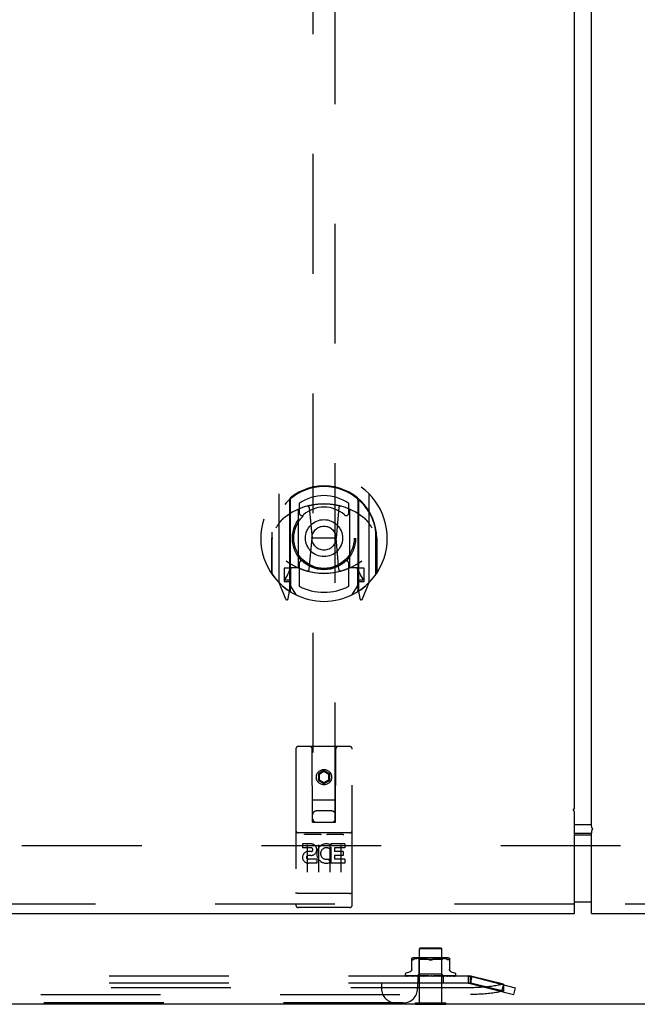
# Model space of a CAD drawing. Header units: inches. Extents: x 0 to 241, y 0 to 156.
# Tile 27 of 70: x 104.38 to 111.21, y 43.5 to 54.4. Entities that reach past the tile are written whole.
import ezdxf

# ---------------------------------------------------------------- set-up
doc = ezdxf.new("R2010")
doc.units = ezdxf.units.IN
doc.header["$LTSCALE"] = 13.251942
doc.header["$MEASUREMENT"] = 0
doc.linetypes.add('HIDDEN', pattern=[0.2, 0.1, -0.1])
doc.layers.get('0').update_dxf_attribs({"linetype": 'CONTINUOUS'})
for name, color, linetype in [('DEFAULT_2', 8, 'HIDDEN'), ('MASTER_DOOR_ASSEMBLY', 7, 'CONTINUOUS'), ('SLAVE_DOOR_ASSEMBLY', 7, 'CONTINUOUS')]:
    doc.layers.add(name, color=color, linetype=linetype)

msp = doc.modelspace()

# ---------------------------------------------------------------- linework, layer by layer
at = {"color": 3, "linetype": 'Continuous'}
msp.add_line((47.267, 43.507), (118.029, 43.507), dxfattribs=at)
at = {"color": 7, "linetype": 'Continuous'}
for p, q in [((108.758, 43.503), (108.758, 43.507)), ((108.758, 43.503), (109.095, 43.503)), ((109.095, 43.503), (109.095, 43.507))]:
    msp.add_line(p, q, dxfattribs=at)
at = {"layer": 'DEFAULT_2', "color": 8, "linetype": 'HIDDEN'}
for p, q in [((116.331, 45.257), (84.294, 45.257)), ((108.813, 44.128), (108.803, 44.118)), ((109.051, 44.118), (108.803, 44.118)), ((108.803, 43.521), (108.803, 44.118)), ((108.813, 44.128), (109.041, 44.128)), ((109.041, 44.128), (109.051, 44.118)), ((109.051, 43.521), (109.051, 44.118)), ((108.718, 43.883), (108.718, 44.012)), ((108.719, 43.995), (108.72, 43.994)), ((108.725, 43.994), (108.728, 43.995)), ((108.73, 43.996), (108.728, 43.995)), ((108.73, 43.996), (108.733, 43.997)), ((108.741, 44.001), (108.733, 43.997)), ((108.75, 44.004), (108.741, 44.001)), ((109.106, 44.018), (108.747, 44.018)), ((108.759, 44.006), (108.75, 44.004)), ((108.769, 44.008), (108.759, 44.006)), ((108.779, 44.01), (108.769, 44.008)), ((108.788, 44.011), (108.779, 44.01)), ((108.801, 43.998), (108.781, 44.018)), ((108.797, 44.012), (108.788, 44.011)), ((108.806, 44.012), (108.797, 44.012)), ((108.927, 43.998), (108.801, 43.998)), ((108.801, 43.835), (108.801, 43.998)), ((108.814, 44.012), (108.805, 44.012)), ((108.822, 44.012), (108.814, 44.012)), ((108.831, 44.012), (108.822, 44.012)), ((108.839, 44.012), (108.83, 44.012)), ((108.848, 44.012), (108.839, 44.012)), ((108.857, 44.011), (108.848, 44.012)), ((108.867, 44.01), (108.857, 44.011)), ((108.876, 44.008), (108.866, 44.01)), ((108.885, 44.006), (108.876, 44.008)), ((108.894, 44.004), (108.885, 44.006)), ((108.912, 43.997), (108.903, 44.001)), ((109.052, 43.998), (108.927, 43.998)), ((108.941, 43.997), (108.95, 44.001)), ((108.959, 44.004), (108.95, 44.001)), ((108.968, 44.006), (108.959, 44.004)), ((108.977, 44.008), (108.968, 44.006)), ((108.987, 44.01), (108.977, 44.008)), ((108.996, 44.011), (108.987, 44.01)), ((109.005, 44.012), (108.996, 44.011)), ((109.014, 44.012), (109.005, 44.012)), ((109.023, 44.012), (109.014, 44.012)), ((109.031, 44.012), (109.022, 44.012)), ((109.039, 44.012), (109.031, 44.012)), ((109.048, 44.012), (109.039, 44.012)), ((109.056, 44.012), (109.048, 44.012)), ((109.052, 43.998), (109.072, 44.018)), ((109.052, 43.835), (109.052, 43.998)), ((109.065, 44.011), (109.056, 44.012)), ((109.075, 44.01), (109.065, 44.011)), ((109.084, 44.008), (109.075, 44.01)), ((109.094, 44.006), (109.084, 44.008)), ((109.103, 44.004), (109.094, 44.006)), ((109.112, 44.001), (109.103, 44.004)), ((109.112, 44.001), (109.12, 43.997)), ((109.132, 43.994), (109.133, 43.994)), ((109.135, 44.012), (109.135, 43.883)), ((108.645, 43.832), (108.645, 43.832)), ((108.653, 43.819), (108.653, 43.819)), ((108.784, 43.817), (108.655, 43.819)), ((108.699, 43.864), (108.656, 43.848)), ((108.784, 43.817), (108.656, 43.819)), ((108.789, 43.817), (108.664, 43.819)), ((108.665, 43.819), (108.666, 43.818)), ((108.789, 43.817), (108.666, 43.819)), ((108.683, 43.819), (108.682, 43.819)), ((108.799, 43.817), (108.683, 43.819)), ((108.686, 43.819), (108.685, 43.819)), ((108.799, 43.817), (108.686, 43.819)), ((108.814, 43.817), (108.71, 43.819)), ((108.71, 43.819), (108.71, 43.819)), ((108.71, 43.819), (108.71, 43.819)), ((108.814, 43.817), (108.714, 43.819)), ((108.714, 43.819), (108.714, 43.819)), ((108.832, 43.817), (108.746, 43.819)), ((108.746, 43.819), (108.746, 43.819)), ((108.746, 43.819), (108.753, 43.818)), ((108.833, 43.817), (108.751, 43.819)), ((108.782, 43.816), (108.801, 43.835)), ((108.855, 43.817), (108.788, 43.819)), ((108.788, 43.819), (108.788, 43.819)), ((108.788, 43.819), (108.8, 43.817)), ((108.855, 43.817), (108.793, 43.819)), ((109.052, 43.835), (108.801, 43.835)), ((108.88, 43.817), (108.835, 43.819)), ((108.835, 43.819), (108.835, 43.819)), ((108.835, 43.819), (108.864, 43.816)), ((108.88, 43.817), (108.841, 43.819)), ((108.915, 43.816), (108.885, 43.819)), ((108.987, 43.819), (108.96, 43.817)), ((108.994, 43.819), (108.96, 43.817)), ((108.993, 43.819), (108.963, 43.816)), ((109.037, 43.819), (108.986, 43.817)), ((109.042, 43.819), (108.986, 43.817)), ((108.993, 43.819), (108.994, 43.819)), ((109.082, 43.819), (109.009, 43.817)), ((109.087, 43.819), (109.01, 43.817)), ((109.013, 43.816), (109.042, 43.819)), ((109.122, 43.819), (109.03, 43.817)), ((109.126, 43.819), (109.03, 43.817)), ((109.042, 43.819), (109.042, 43.819)), ((109.154, 43.819), (109.047, 43.817)), ((109.157, 43.819), (109.047, 43.817)), ((109.07, 43.817), (109.052, 43.835)), ((109.178, 43.819), (109.06, 43.817)), ((109.181, 43.819), (109.06, 43.817)), ((109.195, 43.819), (109.067, 43.817)), ((109.199, 43.819), (109.07, 43.817)), ((109.075, 43.817), (109.087, 43.819)), ((109.087, 43.819), (109.087, 43.819)), ((109.119, 43.818), (109.126, 43.819)), ((109.126, 43.819), (109.126, 43.819)), ((109.155, 43.864), (109.197, 43.848)), ((109.158, 43.819), (109.157, 43.819)), ((109.181, 43.819), (109.181, 43.819)), ((109.203, 43.82), (109.203, 43.82)), ((109.208, 43.832), (109.208, 43.832)), ((109.344, 43.816), (91.384, 43.816)), ((109.344, 43.738), (91.384, 43.738)), ((108.383, 43.738), (108.383, 43.678)), ((108.72, 43.817), (108.727, 43.817)), ((108.727, 43.817), (108.733, 43.816)), ((108.753, 43.818), (108.765, 43.817)), ((108.765, 43.817), (108.772, 43.816)), ((108.783, 43.738), (108.783, 43.678)), ((108.784, 43.817), (108.784, 43.817)), ((108.784, 43.817), (108.784, 43.817)), ((108.786, 43.816), (108.789, 43.817)), ((108.786, 43.816), (108.786, 43.738)), ((108.789, 43.817), (108.789, 43.817)), ((108.789, 43.817), (108.789, 43.817)), ((108.791, 43.816), (108.789, 43.817)), ((108.794, 43.816), (108.799, 43.817)), ((108.799, 43.817), (108.799, 43.817)), ((108.799, 43.817), (108.799, 43.817)), ((108.803, 43.816), (108.799, 43.817)), ((108.8, 43.817), (108.816, 43.816)), ((108.808, 43.816), (108.814, 43.817)), ((108.814, 43.817), (108.814, 43.817)), ((108.814, 43.817), (108.814, 43.817)), ((108.819, 43.816), (108.814, 43.817)), ((108.825, 43.816), (108.832, 43.817)), ((108.833, 43.817), (108.832, 43.817)), ((108.832, 43.817), (108.833, 43.817)), ((108.839, 43.816), (108.833, 43.817)), ((108.847, 43.816), (108.855, 43.817)), ((108.855, 43.817), (108.855, 43.817)), ((108.855, 43.817), (108.855, 43.817)), ((108.855, 43.817), (108.855, 43.817)), ((108.862, 43.816), (108.855, 43.817)), ((108.871, 43.816), (108.879, 43.817)), ((108.88, 43.817), (108.879, 43.817)), ((108.88, 43.817), (108.88, 43.817)), ((108.888, 43.816), (108.88, 43.817)), ((108.897, 43.816), (108.906, 43.817)), ((108.907, 43.817), (108.902, 43.817)), ((108.924, 43.816), (108.933, 43.817)), ((108.93, 43.816), (108.93, 43.816)), ((108.932, 43.817), (108.933, 43.817)), ((108.943, 43.816), (108.934, 43.817)), ((108.952, 43.816), (108.96, 43.817)), ((108.96, 43.817), (108.96, 43.817)), ((108.96, 43.817), (108.961, 43.817)), ((108.969, 43.816), (108.961, 43.817)), ((108.978, 43.816), (108.986, 43.817)), ((108.986, 43.817), (108.986, 43.817)), ((108.986, 43.817), (108.986, 43.817)), ((108.995, 43.816), (108.986, 43.817)), ((109.003, 43.816), (109.01, 43.817)), ((109.009, 43.817), (109.01, 43.817)), ((109.01, 43.817), (109.01, 43.817)), ((109.017, 43.816), (109.01, 43.817)), ((109.024, 43.816), (109.03, 43.817)), ((109.03, 43.817), (109.03, 43.817)), ((109.03, 43.817), (109.031, 43.817)), ((109.037, 43.816), (109.031, 43.817)), ((109.043, 43.816), (109.047, 43.817)), ((109.047, 43.817), (109.047, 43.817)), ((109.047, 43.817), (109.047, 43.817)), ((109.053, 43.816), (109.047, 43.817)), ((109.057, 43.816), (109.06, 43.817)), ((109.06, 43.817), (109.06, 43.817)), ((109.06, 43.817), (109.06, 43.817)), ((109.064, 43.816), (109.06, 43.817)), ((109.067, 43.817), (109.067, 43.817)), ((109.07, 43.816), (109.067, 43.817)), ((109.067, 43.817), (109.067, 43.817)), ((109.067, 43.816), (109.067, 43.738)), ((109.07, 43.817), (109.07, 43.817)), ((109.071, 43.816), (109.07, 43.817)), ((109.112, 43.817), (109.119, 43.818)), ((109.372, 43.813), (109.344, 43.818)), ((109.364, 43.811), (109.344, 43.818)), ((109.344, 43.818), (109.344, 43.738)), ((109.372, 43.737), (109.344, 43.742)), ((109.364, 43.735), (109.344, 43.742)), ((109.364, 43.811), (109.364, 43.735)), ((109.383, 43.811), (109.364, 43.735)), ((109.364, 43.735), (109.845, 43.611)), ((109.732, 43.726), (109.372, 43.813)), ((109.372, 43.813), (109.372, 43.737)), ((109.732, 43.65), (109.372, 43.737)), ((109.383, 43.811), (109.864, 43.687)), ((109.732, 43.721), (109.712, 43.646)), ((109.732, 43.726), (109.732, 43.65)), ((109.368, 43.687), (91.36, 43.687)), ((91.36, 43.611), (109.368, 43.611)), ((109.864, 43.687), (109.845, 43.611)), ((108.623, 43.518), (92.105, 43.518)), ((108.758, 43.521), (109.095, 43.521)), ((108.758, 43.507), (108.758, 43.521)), ((109.095, 43.507), (109.095, 43.521))]:
    msp.add_line(p, q, dxfattribs=at)
for points in [[(108.725, 43.994), (108.724, 43.994), (108.722, 43.994), (108.721, 43.994), (108.72, 43.994), (108.719, 43.995), (108.718, 43.996), (108.718, 43.997)], [(108.894, 44.004), (108.903, 44.001), (108.912, 43.997)], [(108.927, 43.994), (108.924, 43.994), (108.922, 43.994), (108.919, 43.994), (108.917, 43.995), (108.914, 43.996), (108.912, 43.997)], [(108.912, 43.997), (108.913, 43.996), (108.915, 43.996), (108.916, 43.995), (108.917, 43.995)], [(108.919, 43.995), (108.92, 43.994), (108.922, 43.994), (108.924, 43.994), (108.925, 43.994), (108.927, 43.994)], [(108.941, 43.997), (108.939, 43.996), (108.936, 43.995), (108.934, 43.994), (108.931, 43.994), (108.929, 43.994), (108.927, 43.994)], [(108.927, 43.994), (108.928, 43.994), (108.93, 43.994), (108.932, 43.994), (108.934, 43.995)], [(108.936, 43.995), (108.938, 43.996), (108.94, 43.996), (108.941, 43.997)], [(109.132, 43.994), (109.131, 43.994), (109.129, 43.994), (109.128, 43.994), (109.125, 43.995), (109.123, 43.996), (109.12, 43.997)], [(109.135, 43.997), (109.135, 43.996), (109.134, 43.995), (109.133, 43.994)], [(108.655, 43.819), (108.654, 43.819), (108.654, 43.819), (108.653, 43.819), (108.653, 43.819), (108.652, 43.819)], [(108.652, 43.819), (108.653, 43.819), (108.654, 43.818), (108.656, 43.818), (108.657, 43.817), (108.659, 43.817), (108.66, 43.816), (108.662, 43.816)], [(108.656, 43.819), (108.655, 43.819), (108.654, 43.819), (108.654, 43.819), (108.653, 43.819), (108.653, 43.819), (108.653, 43.819), (108.653, 43.819), (108.653, 43.819)], [(108.653, 43.819), (108.653, 43.819), (108.653, 43.819)], [(108.653, 43.819), (108.654, 43.819), (108.654, 43.818), (108.654, 43.818), (108.655, 43.818), (108.655, 43.817), (108.656, 43.817), (108.657, 43.817), (108.657, 43.817), (108.658, 43.816), (108.659, 43.816), (108.659, 43.816)], [(108.664, 43.819), (108.664, 43.819), (108.663, 43.819), (108.663, 43.819)], [(108.663, 43.819), (108.664, 43.818), (108.666, 43.818), (108.669, 43.817), (108.671, 43.817), (108.673, 43.817), (108.675, 43.816), (108.677, 43.816)], [(108.665, 43.819), (108.665, 43.819), (108.664, 43.819), (108.665, 43.819), (108.665, 43.819), (108.665, 43.819)], [(108.666, 43.819), (108.665, 43.819), (108.665, 43.819), (108.665, 43.819), (108.665, 43.819)], [(108.682, 43.819), (108.684, 43.818), (108.687, 43.818), (108.69, 43.817), (108.693, 43.817), (108.696, 43.817), (108.699, 43.816), (108.701, 43.816)], [(108.685, 43.819), (108.685, 43.819), (108.685, 43.819), (108.685, 43.819), (108.686, 43.818), (108.686, 43.818), (108.687, 43.818), (108.688, 43.817)], [(108.718, 43.891), (108.718, 43.887), (108.717, 43.884), (108.716, 43.88), (108.714, 43.877), (108.712, 43.874), (108.71, 43.871), (108.707, 43.868), (108.704, 43.866), (108.701, 43.864), (108.699, 43.864)], [(108.71, 43.819), (108.713, 43.818), (108.72, 43.817)], [(108.714, 43.819), (108.714, 43.819), (108.714, 43.819), (108.715, 43.818), (108.715, 43.818), (108.716, 43.818), (108.716, 43.818), (108.717, 43.818), (108.718, 43.817), (108.718, 43.817), (108.719, 43.817), (108.72, 43.816), (108.721, 43.816)], [(108.751, 43.819), (108.751, 43.819), (108.751, 43.819), (108.751, 43.818), (108.752, 43.818), (108.753, 43.818), (108.753, 43.818), (108.754, 43.817), (108.755, 43.817)], [(108.793, 43.819), (108.793, 43.819), (108.794, 43.819), (108.794, 43.818), (108.795, 43.818), (108.796, 43.818), (108.796, 43.818), (108.797, 43.817)], [(108.841, 43.819), (108.841, 43.819), (108.842, 43.818), (108.843, 43.818), (108.843, 43.818), (108.844, 43.818), (108.845, 43.817), (108.845, 43.817), (108.846, 43.817), (108.846, 43.816), (108.847, 43.816), (108.847, 43.816)], [(108.902, 43.817), (108.894, 43.818), (108.892, 43.819)], [(108.892, 43.819), (108.892, 43.818), (108.893, 43.818), (108.893, 43.818), (108.894, 43.818), (108.894, 43.818), (108.895, 43.817), (108.895, 43.817), (108.896, 43.817), (108.896, 43.817), (108.896, 43.816), (108.897, 43.816), (108.897, 43.816)], [(108.933, 43.817), (108.933, 43.818), (108.934, 43.818), (108.934, 43.818), (108.935, 43.818), (108.935, 43.818), (108.936, 43.819), (108.936, 43.819), (108.937, 43.819)], [(108.981, 43.816), (108.981, 43.816), (108.982, 43.816), (108.982, 43.817), (108.983, 43.817), (108.983, 43.817), (108.984, 43.818), (108.985, 43.818), (108.985, 43.818), (108.986, 43.818), (108.987, 43.818), (108.987, 43.819), (108.987, 43.819)], [(109.031, 43.817), (109.033, 43.817), (109.033, 43.818), (109.034, 43.818), (109.035, 43.818), (109.035, 43.818), (109.036, 43.819), (109.037, 43.819), (109.037, 43.819)], [(109.077, 43.817), (109.078, 43.817), (109.079, 43.818), (109.08, 43.818), (109.081, 43.818), (109.081, 43.818), (109.082, 43.819), (109.082, 43.819)], [(109.119, 43.817), (109.119, 43.818), (109.12, 43.818), (109.12, 43.818), (109.121, 43.818), (109.121, 43.819), (109.121, 43.819), (109.122, 43.819)], [(109.154, 43.864), (109.152, 43.864), (109.149, 43.866), (109.146, 43.868), (109.143, 43.871), (109.141, 43.874), (109.139, 43.877), (109.137, 43.88), (109.136, 43.884), (109.135, 43.887), (109.135, 43.891)], [(109.137, 43.816), (109.139, 43.816), (109.143, 43.817), (109.146, 43.817), (109.149, 43.817), (109.152, 43.818), (109.158, 43.819)], [(109.154, 43.818), (109.154, 43.819), (109.154, 43.819), (109.154, 43.819), (109.154, 43.819), (109.154, 43.819)], [(109.165, 43.816), (109.167, 43.816), (109.17, 43.817), (109.172, 43.817), (109.175, 43.817), (109.177, 43.818), (109.18, 43.818), (109.181, 43.819)], [(109.178, 43.818), (109.179, 43.818), (109.179, 43.819), (109.179, 43.819), (109.179, 43.819)], [(109.179, 43.819), (109.179, 43.819), (109.179, 43.819), (109.179, 43.819), (109.179, 43.819), (109.178, 43.819)], [(109.185, 43.816), (109.186, 43.816), (109.188, 43.817), (109.19, 43.817), (109.192, 43.818), (109.194, 43.818), (109.195, 43.819), (109.196, 43.819)], [(109.19, 43.816), (109.19, 43.816), (109.191, 43.816), (109.192, 43.817), (109.192, 43.817), (109.193, 43.817), (109.194, 43.818), (109.194, 43.818), (109.195, 43.818), (109.195, 43.819)], [(109.196, 43.819), (109.196, 43.819), (109.196, 43.819), (109.196, 43.819), (109.195, 43.819), (109.195, 43.819), (109.194, 43.819), (109.194, 43.819), (109.194, 43.819)], [(109.195, 43.816), (109.197, 43.816), (109.198, 43.817), (109.199, 43.817), (109.2, 43.818), (109.201, 43.819), (109.203, 43.82), (109.203, 43.82)], [(109.196, 43.819), (109.196, 43.819), (109.196, 43.819), (109.195, 43.819), (109.195, 43.819)], [(109.195, 43.819), (109.196, 43.819), (109.196, 43.819)], [(109.197, 43.816), (109.197, 43.816), (109.197, 43.816), (109.198, 43.816), (109.198, 43.817), (109.199, 43.817), (109.199, 43.817), (109.199, 43.817), (109.2, 43.817), (109.2, 43.818), (109.2, 43.818), (109.201, 43.818), (109.201, 43.818), (109.201, 43.818), (109.201, 43.819), (109.202, 43.819), (109.202, 43.819), (109.202, 43.819), (109.202, 43.819), (109.203, 43.82), (109.203, 43.82), (109.203, 43.82), (109.203, 43.82)], [(109.203, 43.82), (109.203, 43.82), (109.203, 43.82), (109.203, 43.82), (109.203, 43.82), (109.203, 43.82), (109.203, 43.82), (109.202, 43.82), (109.202, 43.82), (109.202, 43.819), (109.202, 43.819), (109.201, 43.819), (109.201, 43.819), (109.201, 43.819), (109.201, 43.819), (109.2, 43.819), (109.2, 43.819), (109.2, 43.819), (109.199, 43.819), (109.199, 43.819)], [(108.654, 43.817), (108.654, 43.817), (108.655, 43.816), (108.656, 43.816)], [(108.666, 43.818), (108.667, 43.818), (108.667, 43.817), (108.668, 43.817), (108.668, 43.817), (108.669, 43.817), (108.67, 43.816), (108.67, 43.816), (108.67, 43.816)], [(108.688, 43.817), (108.689, 43.817), (108.689, 43.817), (108.69, 43.816), (108.691, 43.816), (108.691, 43.816)], [(108.755, 43.817), (108.756, 43.816), (108.757, 43.816), (108.757, 43.816)], [(108.782, 43.816), (108.783, 43.816), (108.783, 43.816), (108.783, 43.817), (108.784, 43.817)], [(108.783, 43.816), (108.783, 43.816), (108.784, 43.816), (108.784, 43.817), (108.784, 43.817), (108.784, 43.817), (108.784, 43.817)], [(108.783, 43.816), (108.783, 43.816), (108.783, 43.816), (108.783, 43.817), (108.784, 43.817), (108.784, 43.817), (108.784, 43.817)], [(108.784, 43.816), (108.784, 43.816), (108.784, 43.816), (108.784, 43.817), (108.784, 43.817)], [(108.787, 43.816), (108.788, 43.816), (108.788, 43.816), (108.788, 43.817), (108.789, 43.817), (108.789, 43.817), (108.789, 43.817)], [(108.789, 43.816), (108.789, 43.816), (108.789, 43.816), (108.789, 43.817), (108.789, 43.817), (108.789, 43.817)], [(108.797, 43.817), (108.798, 43.817), (108.799, 43.816), (108.8, 43.816)], [(108.797, 43.816), (108.797, 43.816), (108.798, 43.816), (108.798, 43.817), (108.799, 43.817), (108.799, 43.817), (108.799, 43.817)], [(108.8, 43.816), (108.8, 43.816), (108.8, 43.816), (108.8, 43.817), (108.799, 43.817), (108.799, 43.817)], [(108.811, 43.816), (108.812, 43.816), (108.812, 43.816), (108.813, 43.817), (108.813, 43.817), (108.814, 43.817), (108.814, 43.817)], [(108.815, 43.816), (108.815, 43.816), (108.815, 43.816), (108.815, 43.817), (108.814, 43.817), (108.814, 43.817)], [(108.83, 43.816), (108.83, 43.816), (108.831, 43.816), (108.831, 43.817), (108.832, 43.817), (108.832, 43.817), (108.832, 43.817)], [(108.835, 43.816), (108.834, 43.816), (108.834, 43.816), (108.834, 43.817), (108.833, 43.817), (108.833, 43.817)], [(108.852, 43.816), (108.852, 43.816), (108.853, 43.816), (108.853, 43.817), (108.854, 43.817), (108.854, 43.817), (108.855, 43.817)], [(108.857, 43.816), (108.857, 43.816), (108.857, 43.816), (108.856, 43.817), (108.856, 43.817), (108.855, 43.817), (108.855, 43.817)], [(108.876, 43.816), (108.877, 43.816), (108.877, 43.816), (108.878, 43.817), (108.879, 43.817), (108.879, 43.817), (108.88, 43.817)], [(108.883, 43.816), (108.882, 43.816), (108.882, 43.816), (108.881, 43.817), (108.881, 43.817), (108.88, 43.817)], [(108.903, 43.816), (108.903, 43.816), (108.904, 43.816), (108.905, 43.817), (108.905, 43.817), (108.906, 43.817), (108.906, 43.817)], [(108.907, 43.817), (108.906, 43.817), (108.906, 43.817)], [(108.909, 43.816), (108.909, 43.816), (108.908, 43.816), (108.908, 43.817), (108.907, 43.817)], [(108.93, 43.816), (108.931, 43.816), (108.931, 43.816), (108.932, 43.817), (108.932, 43.817), (108.933, 43.817), (108.934, 43.817)], [(108.933, 43.817), (108.933, 43.817), (108.932, 43.817), (108.932, 43.817), (108.931, 43.817), (108.931, 43.816), (108.93, 43.816)], [(108.931, 43.816), (108.931, 43.816), (108.931, 43.816), (108.931, 43.816), (108.932, 43.817), (108.932, 43.817), (108.932, 43.817)], [(108.932, 43.817), (108.932, 43.817), (108.932, 43.817), (108.932, 43.817), (108.932, 43.817), (108.932, 43.817), (108.932, 43.817), (108.932, 43.817), (108.932, 43.817)], [(108.932, 43.817), (108.933, 43.817), (108.933, 43.817), (108.933, 43.817), (108.933, 43.817)], [(108.937, 43.816), (108.936, 43.816), (108.936, 43.816), (108.935, 43.817), (108.934, 43.817), (108.934, 43.817), (108.933, 43.817)], [(108.957, 43.816), (108.958, 43.816), (108.958, 43.816), (108.959, 43.817), (108.959, 43.817), (108.96, 43.817)], [(108.964, 43.816), (108.963, 43.816), (108.963, 43.816), (108.962, 43.817), (108.961, 43.817), (108.961, 43.817), (108.96, 43.817)], [(108.983, 43.816), (108.984, 43.816), (108.984, 43.816), (108.985, 43.817), (108.985, 43.817), (108.986, 43.817)], [(108.989, 43.816), (108.989, 43.816), (108.988, 43.816), (108.988, 43.817), (108.987, 43.817), (108.986, 43.817), (108.986, 43.817)], [(109.007, 43.816), (109.008, 43.816), (109.008, 43.816), (109.009, 43.817), (109.009, 43.817), (109.009, 43.817)], [(109.013, 43.816), (109.012, 43.816), (109.012, 43.816), (109.011, 43.817), (109.011, 43.817), (109.01, 43.817), (109.01, 43.817)], [(109.029, 43.816), (109.029, 43.816), (109.029, 43.816), (109.029, 43.817), (109.03, 43.817), (109.03, 43.817)], [(109.033, 43.816), (109.033, 43.816), (109.032, 43.816), (109.032, 43.817), (109.031, 43.817), (109.031, 43.817), (109.03, 43.817)], [(109.03, 43.816), (109.031, 43.816), (109.031, 43.817)], [(109.046, 43.816), (109.046, 43.816), (109.046, 43.816), (109.046, 43.817), (109.047, 43.817), (109.047, 43.817)], [(109.05, 43.816), (109.049, 43.816), (109.049, 43.816), (109.048, 43.817), (109.048, 43.817), (109.047, 43.817), (109.047, 43.817)], [(109.059, 43.816), (109.059, 43.816), (109.059, 43.816), (109.059, 43.817), (109.059, 43.817), (109.06, 43.817)], [(109.06, 43.816), (109.062, 43.816), (109.075, 43.817)], [(109.062, 43.816), (109.061, 43.816), (109.061, 43.816), (109.06, 43.817), (109.06, 43.817), (109.06, 43.817), (109.06, 43.817)], [(109.066, 43.816), (109.067, 43.816), (109.067, 43.816), (109.067, 43.817), (109.067, 43.817)], [(109.069, 43.816), (109.068, 43.816), (109.068, 43.816), (109.068, 43.817), (109.068, 43.817), (109.067, 43.817), (109.067, 43.817)], [(109.068, 43.816), (109.067, 43.816), (109.067, 43.816), (109.067, 43.817), (109.067, 43.817), (109.067, 43.817)], [(109.07, 43.816), (109.07, 43.816), (109.07, 43.816), (109.07, 43.817), (109.07, 43.817)], [(109.075, 43.816), (109.075, 43.816), (109.076, 43.816), (109.077, 43.817)], [(109.102, 43.816), (109.104, 43.816), (109.112, 43.817)], [(109.115, 43.816), (109.115, 43.816), (109.116, 43.816), (109.117, 43.817), (109.119, 43.817)], [(109.148, 43.816), (109.148, 43.816), (109.149, 43.816), (109.15, 43.817), (109.151, 43.817), (109.152, 43.818)], [(109.152, 43.818), (109.153, 43.818), (109.153, 43.818), (109.154, 43.818), (109.154, 43.818)], [(109.173, 43.816), (109.174, 43.816), (109.175, 43.816), (109.175, 43.817), (109.176, 43.817), (109.177, 43.817), (109.177, 43.818), (109.178, 43.818)], [(109.344, 43.816), (109.347, 43.816), (109.351, 43.815), (109.354, 43.815), (109.357, 43.814), (109.361, 43.812), (109.364, 43.811)], [(109.344, 43.738), (109.347, 43.738), (109.351, 43.738), (109.354, 43.737), (109.357, 43.737), (109.361, 43.736), (109.364, 43.735)], [(109.732, 43.726), (109.719, 43.723), (109.705, 43.72), (109.691, 43.717), (109.677, 43.714), (109.662, 43.711), (109.647, 43.708), (109.632, 43.706), (109.616, 43.703), (109.6, 43.701), (109.583, 43.699), (109.566, 43.697), (109.549, 43.695), (109.532, 43.694), (109.514, 43.692), (109.496, 43.691), (109.478, 43.69), (109.46, 43.689), (109.442, 43.688), (109.424, 43.688), (109.405, 43.687), (109.387, 43.687), (109.368, 43.687)], [(109.732, 43.65), (109.719, 43.647), (109.705, 43.644), (109.691, 43.641), (109.677, 43.638), (109.662, 43.635), (109.647, 43.633), (109.632, 43.63), (109.616, 43.628), (109.6, 43.626), (109.583, 43.624), (109.566, 43.622), (109.549, 43.62), (109.532, 43.618), (109.514, 43.617), (109.496, 43.616), (109.478, 43.614), (109.46, 43.614), (109.442, 43.613), (109.424, 43.612), (109.405, 43.612), (109.387, 43.612), (109.368, 43.611)]]:
    msp.add_lwpolyline(points, dxfattribs=at)
for centre, radius, start, end in [((108.747, 43.94), 0.0776, 90, 112.0761), ((109.106, 43.94), 0.0776, 67.9239, 90), ((108.662, 43.832), 0.0167, 110, 180), ((108.662, 43.832), 0.0167, 180, 242.8512), ((109.191, 43.832), 0.0167, 0, 70), ((109.191, 43.832), 0.0167, 317.7647, 360), ((109.344, 43.658), 0.158, 75.5332, 90), ((109.344, 43.658), 0.08, 75.5332, 90), ((108.543, 43.678), 0.16, 180, 270), ((108.623, 43.678), 0.16, 270, 360)]:
    msp.add_arc(centre, radius, start, end, dxfattribs=at)
at = {"layer": 'MASTER_DOOR_ASSEMBLY', "color": 3, "linetype": 'Continuous'}
for p, q in [((110.518, 45.666), (110.518, 112.214)), ((110.511, 45.666), (110.518, 45.666)), ((110.518, 44.507), (110.518, 45.607)), ((83.023, 44.507), (110.518, 44.507))]:
    msp.add_line(p, q, dxfattribs=at)
at = {"layer": 'MASTER_DOOR_ASSEMBLY', "color": 8, "linetype": 'HIDDEN'}
for p, q in [((107.622, 76.77), (107.622, 45.518)), ((107.872, 45.518), (107.872, 76.77)), ((107.247, 49.145), (107.247, 48.178)), ((107.365, 49.092), (107.365, 48.075)), ((107.372, 49.087), (107.372, 48.084)), ((108.122, 49.087), (108.122, 48.084)), ((108.13, 49.092), (108.13, 48.075)), ((108.247, 48.178), (108.247, 49.145)), ((107.465, 48.344), (107.465, 48.975)), ((107.472, 49.047), (107.472, 48.944)), ((107.584, 49.001), (107.615, 48.662)), ((107.91, 49.001), (107.88, 48.662)), ((108.022, 48.944), (108.022, 49.047)), ((108.03, 48.975), (108.03, 48.344)), ((107.172, 48.728), (107.172, 48.731)), ((107.172, 48.271), (107.172, 48.728)), ((108.322, 48.728), (108.322, 48.731)), ((108.322, 48.271), (108.322, 48.728)), ((107.165, 48.662), (107.18, 48.662)), ((107.165, 48.662), (107.165, 48.274)), ((107.584, 48.318), (107.615, 48.662)), ((107.88, 48.662), (107.615, 48.662)), ((107.91, 48.318), (107.88, 48.662)), ((108.33, 48.662), (108.315, 48.662)), ((108.33, 48.662), (108.33, 48.274)), ((107.365, 48.333), (107.305, 48.333)), ((107.305, 48.333), (107.305, 48.183)), ((107.375, 48.316), (107.375, 48.108)), ((107.465, 48.334), (107.392, 48.334)), ((107.46, 48.336), (107.395, 48.336)), ((107.472, 48.383), (107.472, 48.13)), ((108.022, 48.13), (108.022, 48.383)), ((108.102, 48.334), (108.03, 48.334)), ((108.1, 48.336), (108.034, 48.336)), ((108.12, 48.108), (108.12, 48.316)), ((108.19, 48.333), (108.13, 48.333)), ((108.19, 48.183), (108.19, 48.333)), ((107.305, 48.183), (107.365, 48.183)), ((107.342, 48.256), (107.313, 48.21)), ((107.317, 48.203), (107.372, 48.203)), ((108.122, 48.203), (108.177, 48.203)), ((108.13, 48.183), (108.19, 48.183)), ((108.181, 48.21), (108.152, 48.256)), ((107.251, 48.167), (107.322, 47.992)), ((107.343, 48.092), (107.348, 48.089)), ((107.35, 47.995), (107.365, 48.075)), ((107.442, 48.034), (107.372, 48.143)), ((108.122, 48.143), (108.052, 48.034)), ((108.13, 48.075), (108.144, 47.995)), ((108.15, 48.092), (108.151, 48.092)), ((108.151, 48.092), (108.151, 48.092)), ((108.172, 47.992), (108.243, 48.167)), ((107.435, 46.328), (107.435, 44.603)), ((108.03, 46.358), (107.465, 46.358)), ((107.621, 45.518), (107.617, 46.328)), ((107.874, 45.518), (107.877, 46.328)), ((108.06, 44.603), (108.06, 46.328)), ((107.747, 46.09), (107.685, 46.054)), ((107.685, 46.054), (107.695, 46.048)), ((107.685, 46.054), (107.685, 45.982)), ((107.747, 46.079), (107.695, 46.048)), ((107.695, 46.048), (107.695, 45.988)), ((107.81, 46.054), (107.747, 46.09)), ((107.747, 46.09), (107.747, 46.079)), ((107.8, 46.048), (107.747, 46.079)), ((107.81, 46.054), (107.8, 46.048)), ((107.8, 45.988), (107.8, 46.048)), ((107.81, 45.982), (107.81, 46.054)), ((107.685, 45.982), (107.695, 45.988)), ((107.685, 45.982), (107.747, 45.946)), ((107.695, 45.988), (107.747, 45.957)), ((107.747, 45.957), (107.8, 45.988)), ((107.747, 45.946), (107.81, 45.982)), ((107.747, 45.946), (107.747, 45.957)), ((107.81, 45.982), (107.8, 45.988)), ((107.619, 45.768), (107.875, 45.768)), ((107.832, 45.643), (107.662, 45.643)), ((107.621, 45.518), (107.622, 45.518)), ((107.622, 45.518), (107.872, 45.518)), ((107.872, 45.518), (107.874, 45.518)), ((108.03, 45.401), (107.465, 45.401)), ((107.536, 45.385), (107.708, 45.385)), ((107.786, 45.385), (107.958, 45.385)), ((107.603, 45.279), (107.51, 45.279)), ((107.51, 45.279), (107.51, 45.236)), ((107.603, 45.236), (107.51, 45.236)), ((107.56, 45.27), (107.56, 44.964)), ((107.685, 45.27), (107.685, 44.964)), ((107.81, 45.27), (107.81, 44.964)), ((107.823, 45.243), (107.81, 45.225)), ((107.819, 45.268), (107.823, 45.266)), ((107.979, 45.279), (107.823, 45.279)), ((107.823, 45.279), (107.823, 45.266)), ((107.823, 45.243), (107.823, 45.066)), ((107.979, 45.236), (107.865, 45.236)), ((107.865, 45.236), (107.865, 45.193)), ((107.935, 45.27), (107.935, 44.964)), ((107.979, 45.279), (107.979, 45.236)), ((107.607, 45.193), (107.56, 45.193)), ((107.603, 45.152), (107.574, 45.152)), ((107.958, 45.193), (107.865, 45.193)), ((107.958, 45.15), (107.865, 45.15)), ((107.865, 45.15), (107.865, 45.108)), ((107.958, 45.193), (107.958, 45.15)), ((107.666, 45.108), (107.574, 45.108)), ((107.666, 45.066), (107.574, 45.066)), ((107.666, 45.108), (107.666, 45.066)), ((107.798, 45.114), (107.815, 45.074)), ((107.979, 45.066), (107.823, 45.066)), ((107.979, 45.108), (107.865, 45.108)), ((107.979, 45.108), (107.979, 45.066)), ((107.453, 44.731), (107.452, 44.731)), ((107.452, 44.731), (107.452, 44.731)), ((107.454, 44.731), (107.453, 44.731)), ((107.455, 44.731), (107.454, 44.731)), ((107.456, 44.731), (107.455, 44.731)), ((107.455, 44.731), (107.455, 44.731)), ((107.458, 44.731), (107.457, 44.731)), ((107.459, 44.731), (107.458, 44.731)), ((107.46, 44.731), (107.459, 44.731)), ((107.461, 44.731), (107.46, 44.731)), ((107.462, 44.731), (107.461, 44.731)), ((107.463, 44.731), (107.462, 44.731)), ((107.462, 44.731), (107.462, 44.731)), ((107.464, 44.731), (107.463, 44.731)), ((108.03, 44.731), (107.464, 44.731)), ((108.03, 44.731), (108.031, 44.731)), ((108.03, 44.731), (108.03, 44.731)), ((108.031, 44.731), (108.032, 44.731)), ((108.032, 44.731), (108.033, 44.731)), ((108.033, 44.731), (108.034, 44.731)), ((108.034, 44.731), (108.035, 44.731)), ((108.035, 44.731), (108.036, 44.731)), ((108.035, 44.731), (108.035, 44.731)), ((108.036, 44.731), (108.037, 44.731)), ((108.038, 44.731), (108.039, 44.731)), ((108.039, 44.731), (108.04, 44.731)), ((108.04, 44.731), (108.041, 44.731)), ((108.041, 44.731), (108.042, 44.731)), ((108.041, 44.731), (108.041, 44.731)), ((108.042, 44.731), (108.043, 44.732)), ((108.043, 44.732), (108.044, 44.732)), ((110.518, 44.611), (83.023, 44.611)), ((108.03, 44.573), (107.465, 44.573))]:
    msp.add_line(p, q, dxfattribs=at)
at = {"layer": 'MASTER_DOOR_ASSEMBLY', "color": 7, "linetype": 'Continuous'}
for p, q in [((110.608, 45.377), (110.518, 45.377)), ((110.518, 44.637), (110.608, 44.637))]:
    msp.add_line(p, q, dxfattribs=at)
at = {"layer": 'MASTER_DOOR_ASSEMBLY', "color": 8, "linetype": 'HIDDEN'}
for points in [[(107.559, 49.019), (107.564, 49.02), (107.57, 49.021), (107.575, 49.023), (107.581, 49.024), (107.586, 49.025), (107.592, 49.027), (107.597, 49.028), (107.603, 49.029), (107.608, 49.03), (107.614, 49.031), (107.619, 49.032), (107.625, 49.033), (107.63, 49.034), (107.636, 49.035), (107.641, 49.036), (107.647, 49.037), (107.652, 49.038), (107.658, 49.039), (107.663, 49.039), (107.669, 49.04), (107.674, 49.04), (107.68, 49.041), (107.686, 49.042), (107.691, 49.042), (107.697, 49.042), (107.702, 49.043), (107.708, 49.043), (107.713, 49.043), (107.719, 49.044), (107.725, 49.044), (107.73, 49.044), (107.736, 49.044), (107.741, 49.044), (107.747, 49.044), (107.753, 49.044), (107.758, 49.044), (107.764, 49.044), (107.769, 49.044), (107.775, 49.044), (107.781, 49.043), (107.786, 49.043), (107.792, 49.043), (107.797, 49.042), (107.803, 49.042), (107.809, 49.042), (107.814, 49.041), (107.82, 49.04), (107.825, 49.04), (107.831, 49.039), (107.836, 49.039), (107.842, 49.038), (107.847, 49.037), (107.853, 49.036), (107.858, 49.035), (107.864, 49.034), (107.87, 49.033), (107.875, 49.032), (107.881, 49.031), (107.886, 49.03), (107.891, 49.029), (107.897, 49.028), (107.902, 49.027), (107.908, 49.025), (107.913, 49.024), (107.919, 49.023), (107.924, 49.021), (107.93, 49.02), (107.935, 49.019)], [(107.293, 48.877), (107.291, 48.875), (107.29, 48.874), (107.288, 48.873), (107.287, 48.871), (107.285, 48.87), (107.283, 48.868), (107.282, 48.866), (107.28, 48.865), (107.278, 48.863), (107.276, 48.861), (107.274, 48.859), (107.273, 48.857), (107.271, 48.855), (107.269, 48.853), (107.267, 48.851), (107.265, 48.848), (107.263, 48.846), (107.261, 48.843), (107.259, 48.841), (107.256, 48.838), (107.254, 48.835), (107.252, 48.832), (107.25, 48.829), (107.247, 48.826), (107.245, 48.822), (107.242, 48.819), (107.24, 48.815), (107.237, 48.812), (107.235, 48.808), (107.232, 48.804), (107.229, 48.799), (107.227, 48.795), (107.224, 48.79), (107.221, 48.785), (107.218, 48.78), (107.215, 48.775)], [(108.28, 48.775), (108.276, 48.78), (108.273, 48.785), (108.27, 48.79), (108.268, 48.795), (108.265, 48.799), (108.262, 48.804), (108.259, 48.808), (108.257, 48.812), (108.254, 48.815), (108.252, 48.819), (108.249, 48.822), (108.247, 48.826), (108.245, 48.829), (108.242, 48.832), (108.24, 48.835), (108.238, 48.838), (108.236, 48.841), (108.233, 48.843), (108.231, 48.846), (108.229, 48.848), (108.227, 48.851), (108.225, 48.853), (108.223, 48.855), (108.221, 48.857), (108.22, 48.859), (108.218, 48.861), (108.216, 48.863), (108.214, 48.865), (108.213, 48.866), (108.211, 48.868), (108.209, 48.87), (108.208, 48.871), (108.206, 48.873), (108.204, 48.874), (108.203, 48.875), (108.201, 48.877)], [(107.53, 45.384), (107.53, 45.384), (107.53, 45.384), (107.53, 45.384), (107.53, 45.384), (107.53, 45.384), (107.53, 45.384), (107.53, 45.384), (107.53, 45.384), (107.53, 45.384), (107.53, 45.384), (107.531, 45.384), (107.531, 45.384), (107.531, 45.384), (107.531, 45.384), (107.531, 45.384), (107.531, 45.384), (107.531, 45.384), (107.531, 45.384), (107.532, 45.384), (107.532, 45.384), (107.532, 45.384), (107.532, 45.384), (107.532, 45.384), (107.532, 45.384), (107.532, 45.384), (107.533, 45.384), (107.533, 45.384), (107.533, 45.385), (107.533, 45.385), (107.533, 45.385), (107.533, 45.385), (107.533, 45.385), (107.534, 45.385), (107.534, 45.385), (107.534, 45.385), (107.534, 45.385), (107.534, 45.385), (107.535, 45.385), (107.535, 45.385), (107.535, 45.385), (107.535, 45.385), (107.535, 45.385), (107.535, 45.385), (107.536, 45.385), (107.536, 45.385)], [(107.708, 45.385), (107.708, 45.385), (107.708, 45.385), (107.709, 45.385), (107.709, 45.385), (107.709, 45.385), (107.709, 45.385), (107.709, 45.385), (107.71, 45.385), (107.71, 45.385), (107.71, 45.385), (107.71, 45.385), (107.71, 45.385), (107.71, 45.385), (107.711, 45.385), (107.711, 45.385), (107.711, 45.385), (107.711, 45.385), (107.711, 45.385), (107.711, 45.384), (107.712, 45.384), (107.712, 45.384), (107.712, 45.384), (107.712, 45.384), (107.712, 45.384), (107.712, 45.384), (107.712, 45.384), (107.713, 45.384), (107.713, 45.384), (107.713, 45.384), (107.713, 45.384), (107.713, 45.384), (107.713, 45.384), (107.713, 45.384), (107.713, 45.384), (107.713, 45.384), (107.714, 45.384), (107.714, 45.384), (107.714, 45.384), (107.714, 45.384), (107.714, 45.384), (107.714, 45.384), (107.714, 45.384), (107.714, 45.384), (107.714, 45.384), (107.714, 45.384), (107.715, 45.384)], [(107.78, 45.384), (107.78, 45.384), (107.78, 45.384), (107.78, 45.384), (107.78, 45.384), (107.78, 45.384), (107.78, 45.384), (107.78, 45.384), (107.78, 45.384), (107.78, 45.384), (107.78, 45.384), (107.781, 45.384), (107.781, 45.384), (107.781, 45.384), (107.781, 45.384), (107.781, 45.384), (107.781, 45.384), (107.781, 45.384), (107.781, 45.384), (107.782, 45.384), (107.782, 45.384), (107.782, 45.384), (107.782, 45.384), (107.782, 45.384), (107.782, 45.384), (107.782, 45.384), (107.783, 45.384), (107.783, 45.384), (107.783, 45.385), (107.783, 45.385), (107.783, 45.385), (107.783, 45.385), (107.783, 45.385), (107.784, 45.385), (107.784, 45.385), (107.784, 45.385), (107.784, 45.385), (107.784, 45.385), (107.785, 45.385), (107.785, 45.385), (107.785, 45.385), (107.785, 45.385), (107.785, 45.385), (107.785, 45.385), (107.786, 45.385), (107.786, 45.385)], [(107.958, 45.385), (107.958, 45.385), (107.958, 45.385), (107.959, 45.385), (107.959, 45.385), (107.959, 45.385), (107.959, 45.385), (107.959, 45.385), (107.96, 45.385), (107.96, 45.385), (107.96, 45.385), (107.96, 45.385), (107.96, 45.385), (107.96, 45.385), (107.961, 45.385), (107.961, 45.385), (107.961, 45.385), (107.961, 45.385), (107.961, 45.385), (107.961, 45.384), (107.962, 45.384), (107.962, 45.384), (107.962, 45.384), (107.962, 45.384), (107.962, 45.384), (107.962, 45.384), (107.962, 45.384), (107.963, 45.384), (107.963, 45.384), (107.963, 45.384), (107.963, 45.384), (107.963, 45.384), (107.963, 45.384), (107.963, 45.384), (107.963, 45.384), (107.963, 45.384), (107.964, 45.384), (107.964, 45.384), (107.964, 45.384), (107.964, 45.384), (107.964, 45.384), (107.964, 45.384), (107.964, 45.384), (107.964, 45.384), (107.964, 45.384), (107.964, 45.384), (107.965, 45.384)], [(107.452, 44.731), (107.451, 44.732), (107.45, 44.732), (107.45, 44.732), (107.45, 44.732), (107.449, 44.732), (107.449, 44.732), (107.449, 44.732), (107.448, 44.732), (107.448, 44.732), (107.448, 44.732), (107.447, 44.732), (107.447, 44.732), (107.446, 44.732), (107.446, 44.732), (107.446, 44.732), (107.446, 44.732), (107.445, 44.732), (107.445, 44.733), (107.445, 44.733), (107.444, 44.733), (107.444, 44.733), (107.444, 44.733), (107.443, 44.733), (107.443, 44.733), (107.443, 44.733), (107.442, 44.733), (107.442, 44.733), (107.442, 44.733), (107.442, 44.733), (107.441, 44.733), (107.441, 44.734), (107.441, 44.734), (107.441, 44.734), (107.44, 44.734), (107.44, 44.734), (107.44, 44.734), (107.44, 44.734), (107.439, 44.734), (107.439, 44.734), (107.439, 44.734), (107.439, 44.734), (107.438, 44.734), (107.438, 44.735), (107.438, 44.735), (107.438, 44.735), (107.438, 44.735), (107.438, 44.735), (107.437, 44.735), (107.437, 44.735), (107.437, 44.735), (107.437, 44.735), (107.437, 44.735), (107.437, 44.736), (107.436, 44.736), (107.436, 44.736), (107.436, 44.736), (107.436, 44.736), (107.436, 44.736), (107.436, 44.736), (107.436, 44.736), (107.435, 44.736), (107.435, 44.736), (107.435, 44.737), (107.435, 44.737), (107.435, 44.737), (107.435, 44.737), (107.435, 44.737), (107.435, 44.737), (107.435, 44.737), (107.435, 44.737), (107.435, 44.737), (107.435, 44.737), (107.435, 44.738), (107.435, 44.738), (107.435, 44.738), (107.435, 44.738), (107.435, 44.738), (107.435, 44.738), (107.435, 44.738)], [(107.457, 44.731), (107.457, 44.731), (107.456, 44.731)], [(108.037, 44.731), (108.037, 44.731), (108.038, 44.731)], [(108.044, 44.732), (108.044, 44.732), (108.044, 44.732), (108.045, 44.732), (108.045, 44.732), (108.045, 44.732), (108.046, 44.732), (108.046, 44.732), (108.047, 44.732), (108.047, 44.732), (108.047, 44.732), (108.048, 44.732), (108.048, 44.732), (108.048, 44.732), (108.049, 44.732), (108.049, 44.732), (108.049, 44.733), (108.05, 44.733), (108.05, 44.733), (108.05, 44.733), (108.05, 44.733), (108.051, 44.733), (108.051, 44.733), (108.051, 44.733), (108.052, 44.733), (108.052, 44.733), (108.052, 44.733), (108.052, 44.733), (108.053, 44.733), (108.053, 44.734), (108.053, 44.734), (108.054, 44.734), (108.054, 44.734), (108.054, 44.734), (108.054, 44.734), (108.054, 44.734), (108.055, 44.734), (108.055, 44.734), (108.055, 44.734), (108.055, 44.734), (108.056, 44.734), (108.056, 44.735), (108.056, 44.735), (108.056, 44.735), (108.056, 44.735), (108.057, 44.735), (108.057, 44.735), (108.057, 44.735), (108.057, 44.735), (108.057, 44.735), (108.057, 44.735), (108.058, 44.736), (108.058, 44.736), (108.058, 44.736), (108.058, 44.736), (108.058, 44.736), (108.058, 44.736), (108.058, 44.736), (108.058, 44.736), (108.059, 44.736), (108.059, 44.736), (108.059, 44.737), (108.059, 44.737), (108.059, 44.737), (108.059, 44.737), (108.059, 44.737), (108.059, 44.737), (108.059, 44.737), (108.059, 44.737), (108.059, 44.737), (108.059, 44.737), (108.059, 44.738), (108.059, 44.738), (108.059, 44.738), (108.06, 44.738), (108.06, 44.738), (108.06, 44.738), (108.06, 44.738)]]:
    msp.add_lwpolyline(points, dxfattribs=at)
at = {"layer": 'MASTER_DOOR_ASSEMBLY', "color": 3, "linetype": 'Continuous'}
for points in [[(110.506, 45.659), (110.506, 45.658), (110.505, 45.658), (110.505, 45.657), (110.505, 45.657), (110.505, 45.656), (110.505, 45.656), (110.505, 45.655), (110.506, 45.654), (110.506, 45.654), (110.507, 45.653), (110.507, 45.652), (110.508, 45.651), (110.509, 45.65), (110.509, 45.648), (110.51, 45.646), (110.511, 45.644), (110.511, 45.642), (110.512, 45.64), (110.513, 45.638), (110.513, 45.635), (110.514, 45.632), (110.515, 45.629), (110.515, 45.626), (110.516, 45.623), (110.516, 45.62), (110.517, 45.616), (110.517, 45.612), (110.518, 45.607)], [(110.511, 45.666), (110.51, 45.664), (110.508, 45.662), (110.506, 45.659)]]:
    msp.add_lwpolyline(points, dxfattribs=at)
at = {"layer": 'MASTER_DOOR_ASSEMBLY', "color": 8, "linetype": 'HIDDEN'}
for centre, radius in [((107.747, 48.664), 0.35), ((107.747, 48.664), 0.335), ((107.747, 48.664), 0.205), ((107.747, 48.664), 0.133), ((107.747, 46.018), 0.085), ((107.747, 46.018), 0.0845)]:
    msp.add_circle(centre, radius, dxfattribs=at)
for centre, radius, start, end in [((107.747, 48.662), 0.7, 305.5126, 234.4874), ((107.747, 48.659), 0.583, 0.2464, 179.7536), ((107.747, 48.654), 0.58, 7.6622, 172.3378), ((107.262, 49.145), 0.015, 135.0748, 180), ((107.38, 49.092), 0.015, 130.3587, 180), ((107.392, 49.087), 0.02, 129.3378, 179.9984), ((107.747, 48.654), 0.48, 55.0461, 124.9539), ((108.102, 49.087), 0.02, 0, 50.6594), ((108.115, 49.092), 0.015, 0, 49.6413), ((108.232, 49.145), 0.015, 0, 44.9252), ((107.747, 48.344), 0.7, 49.529, 130.471), ((107.48, 48.975), 0.015, 112.9863, 180), ((107.502, 48.944), 0.03, 180, 311.1261), ((107.747, 48.664), 0.343, 48.8739, 131.1261), ((107.564, 48.999), 0.02, 5.0796, 105.5752), ((107.93, 48.999), 0.02, 74.4248, 174.9204), ((107.992, 48.944), 0.03, 228.8739, 360), ((108.015, 48.975), 0.015, 0, 67.0137), ((107.192, 48.728), 0.02, 172.3378, 180), ((108.302, 48.728), 0.02, 0, 7.6622), ((107.747, 48.974), 0.7, 233.2319, 306.7681), ((107.502, 48.383), 0.03, 48.8739, 180), ((107.747, 48.664), 0.343, 228.8739, 311.1261), ((107.992, 48.383), 0.03, 0, 131.1261), ((107.184, 48.358), 0.188, 327.3208, 360), ((107.392, 48.314), 0.02, 90, 180), ((107.395, 48.316), 0.02, 90, 180), ((107.46, 48.316), 0.02, 66.536, 90), ((107.48, 48.344), 0.015, 180, 247.0137), ((107.747, 48.976), 0.7, 246.536, 293.464), ((107.564, 48.319), 0.02, 254.3869, 354.9204), ((107.93, 48.319), 0.02, 185.0796, 285.6131), ((108.015, 48.344), 0.015, 292.9863, 360), ((108.034, 48.316), 0.02, 90, 113.464), ((108.1, 48.316), 0.02, 0, 90), ((108.102, 48.314), 0.02, 0, 90), ((108.31, 48.358), 0.188, 180, 212.6792), ((107.192, 48.271), 0.02, 180, 215.2961), ((107.747, 48.664), 0.7, 215.2961, 324.7039), ((107.317, 48.208), 0.005, 147.3208, 270), ((108.177, 48.208), 0.005, 270, 32.6792), ((108.302, 48.271), 0.02, 324.7039, 360), ((107.262, 48.178), 0.015, 180, 224.9252), ((107.352, 48.108), 0.02, 234.4874, 360), ((107.355, 48.108), 0.02, 234.7457, 360), ((107.392, 48.084), 0.02, 180, 238.5295), ((107.747, 48.664), 0.6, 242.7204, 297.2796), ((108.102, 48.084), 0.02, 301.4688, 359.9992), ((108.14, 48.108), 0.02, 180, 305.2543), ((108.142, 48.108), 0.02, 180, 305.5126), ((108.232, 48.178), 0.015, 315.0748, 360), ((107.336, 47.997), 0.015, 201.8041, 350), ((108.159, 47.997), 0.015, 190, 338.1959), ((107.465, 46.328), 0.03, 90, 180), ((107.587, 46.328), 0.03, 0, 90), ((107.907, 46.328), 0.03, 90, 180), ((108.03, 46.328), 0.03, 0, 90), ((107.662, 45.603), 0.04, 90, 180), ((107.832, 45.603), 0.04, 0, 90), ((107.662, 45.558), 0.04, 180, 270), ((107.832, 45.558), 0.04, 270, 360), ((107.465, 45.431), 0.03, 180, 270), ((108.03, 45.431), 0.03, 270, 360), ((107.603, 45.215), 0.0635, 270, 90), ((107.603, 45.214), 0.0219, 280.307, 90), ((107.773, 45.172), 0.107, 64.2636, 293.4027), ((107.773, 45.172), 0.0639, 54.8895, 293.4026), ((107.574, 45.13), 0.0644, 102.2995, 270.0775), ((107.574, 45.13), 0.0219, 89.9011, 270), ((107.465, 44.603), 0.03, 180, 270), ((108.03, 44.603), 0.03, 270, 360)]:
    msp.add_arc(centre, radius, start, end, dxfattribs=at)
at = {"layer": 'SLAVE_DOOR_ASSEMBLY', "color": 3, "linetype": 'Continuous'}
for p, q in [((110.706, 45.531), (110.706, 112.349)), ((110.518, 45.492), (110.682, 45.492)), ((110.706, 44.507), (110.706, 45.397)), ((110.706, 44.507), (117.706, 44.507))]:
    msp.add_line(p, q, dxfattribs=at)
at = {"layer": 'SLAVE_DOOR_ASSEMBLY', "color": 7, "linetype": 'Continuous'}
for p, q in [((110.682, 45.393), (110.518, 45.393)), ((110.706, 45.377), (110.518, 45.377)), ((110.706, 45.394), (110.703, 45.394)), ((110.518, 44.637), (110.706, 44.637))]:
    msp.add_line(p, q, dxfattribs=at)
at = {"layer": 'SLAVE_DOOR_ASSEMBLY', "color": 8, "linetype": 'HIDDEN'}
msp.add_line((117.706, 44.611), (110.706, 44.611), dxfattribs=at)
at = {"layer": 'SLAVE_DOOR_ASSEMBLY', "color": 3, "linetype": 'Continuous'}
for points in [[(110.682, 45.492), (110.688, 45.492), (110.693, 45.493), (110.698, 45.493), (110.703, 45.493), (110.707, 45.494)], [(110.712, 45.456), (110.714, 45.454), (110.715, 45.452)], [(110.715, 45.452), (110.717, 45.449), (110.718, 45.448), (110.718, 45.448), (110.719, 45.447), (110.719, 45.446), (110.719, 45.446), (110.719, 45.445), (110.718, 45.445), (110.718, 45.444), (110.717, 45.444), (110.717, 45.443), (110.716, 45.442), (110.715, 45.44), (110.715, 45.439), (110.714, 45.437), (110.713, 45.435), (110.712, 45.433), (110.712, 45.431), (110.711, 45.428), (110.71, 45.426), (110.71, 45.422), (110.709, 45.419), (110.708, 45.415), (110.707, 45.411), (110.707, 45.407), (110.706, 45.402), (110.706, 45.397)]]:
    msp.add_lwpolyline(points, dxfattribs=at)
at = {"layer": 'SLAVE_DOOR_ASSEMBLY', "color": 7, "linetype": 'Continuous'}
for points in [[(110.712, 45.456), (110.71, 45.468), (110.709, 45.481), (110.707, 45.493), (110.706, 45.506), (110.706, 45.519), (110.706, 45.531)], [(110.703, 45.394), (110.698, 45.393), (110.693, 45.393), (110.688, 45.393), (110.682, 45.393)]]:
    msp.add_lwpolyline(points, dxfattribs=at)

doc.saveas('drawing.dxf')
